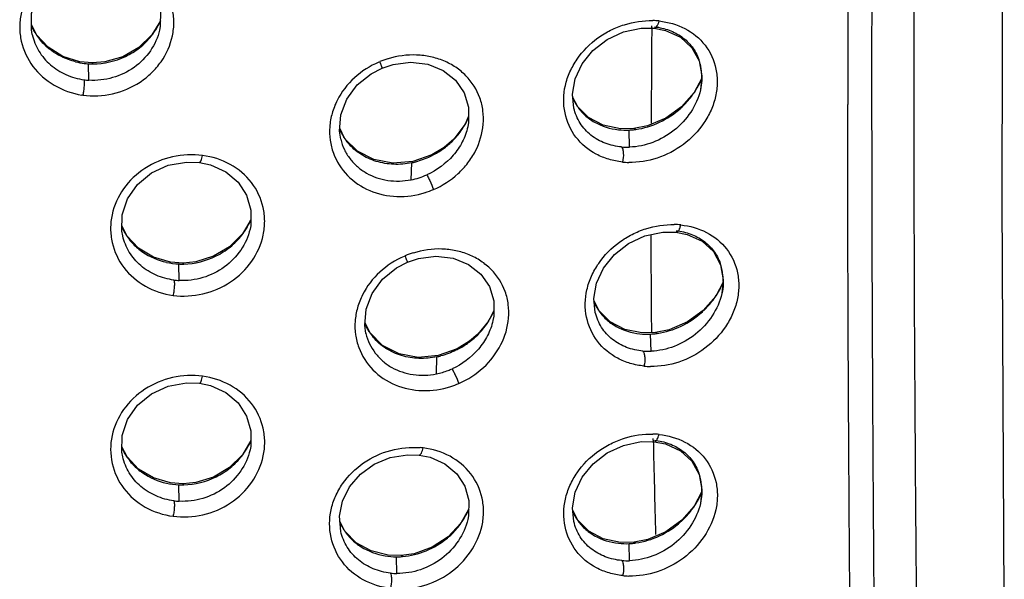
# Model space of a CAD drawing. Header units: millimetres. Extents: x 1200 to 1620, y -113 to 480.
# Tile 32 of 51: x 1307 to 1315, y 322 to 327. Entities that reach past the tile are written whole.
import ezdxf

# ---------------------------------------------------------------- set-up
doc = ezdxf.new("R2010")
doc.units = ezdxf.units.MM
doc.header["$LTSCALE"] = 0.1

msp = doc.modelspace()

# ---------------------------------------------------------------- linework, layer by layer
at = {"color": 7, "linetype": 'Continuous'}
for p, q in [((1306.9931, 326.883), (1306.9489, 326.9716)), ((1308.0521, 326.9269), (1308.0517, 326.9253)), ((1312.1951, 326.9411), (1312.307, 326.9403)), ((1312.2846, 326.9479), (1312.2847, 326.9624)), ((1306.9552, 326.887), (1306.9554, 326.8862)), ((1312.6301, 326.7729), (1312.6916, 326.6589)), ((1307.4737, 326.6421), (1307.366, 326.652)), ((1307.4435, 326.4932), (1307.4396, 326.635)), ((1307.4783, 326.6338), (1307.4737, 326.6421)), ((1309.9659, 326.5978), (1310.0595, 326.6288)), ((1312.6916, 326.6589), (1312.7152, 326.5298)), ((1312.7147, 326.5097), (1312.6495, 326.3881)), ((1312.7152, 326.5298), (1312.7037, 326.4106)), ((1311.6479, 326.2657), (1311.6044, 326.3498)), ((1312.7039, 326.4116), (1312.7037, 326.4106)), ((1313.9705, 326.2373), (1313.9705, 326.2841)), ((1310.7091, 326.1847), (1310.6793, 326.1143)), ((1309.6459, 325.9905), (1309.6009, 326.0811)), ((1310.6793, 326.1143), (1310.5827, 325.9876)), ((1310.7022, 326.0937), (1310.7018, 326.0921)), ((1312.1314, 326.0773), (1312.0164, 326.0752)), ((1312.2496, 326.1012), (1312.1314, 326.0773)), ((1312.1476, 326.0701), (1312.1314, 326.0773)), ((1309.6076, 325.9922), (1309.6092, 325.9854)), ((1312.0943, 325.9176), (1312.0908, 326.0648)), ((1310.4993, 325.915), (1310.3936, 325.8507)), ((1310.5827, 325.9876), (1310.4993, 325.915)), ((1310.5006, 325.9102), (1310.4993, 325.915)), ((1310.3936, 325.8507), (1310.2296, 325.7933)), ((1310.215, 325.6368), (1310.2202, 325.7825)), ((1307.7716, 325.1523), (1307.7274, 325.2401)), ((1307.7342, 325.154), (1307.7337, 325.1563)), ((1308.8299, 325.2137), (1308.8295, 325.2122)), ((1312.3806, 325.1864), (1312.4932, 325.1858)), ((1312.8155, 325.019), (1312.8765, 324.9053)), ((1308.2536, 324.9203), (1308.145, 324.9282)), ((1308.221, 324.7704), (1308.2171, 324.9125)), ((1308.3623, 324.9312), (1308.2536, 324.9203)), ((1308.26, 324.9122), (1308.2536, 324.9203)), ((1310.1837, 324.9277), (1310.2773, 324.9591)), ((1312.8765, 324.9053), (1312.8997, 324.7766)), ((1312.8991, 324.7576), (1312.8347, 324.6367)), ((1312.8997, 324.7766), (1312.8882, 324.6579)), ((1312.8884, 324.659), (1312.8882, 324.6579)), ((1311.8325, 324.509), (1311.7893, 324.5926)), ((1310.926, 324.5135), (1310.8799, 324.4214)), ((1309.863, 324.319), (1309.8181, 324.4092)), ((1310.9191, 324.4271), (1310.9188, 324.4254)), ((1309.8248, 324.3202), (1309.8264, 324.3133)), ((1312.3162, 324.3226), (1312.2007, 324.32)), ((1312.2789, 324.1623), (1312.2755, 324.3099)), ((1312.435, 324.3472), (1312.3162, 324.3226)), ((1312.3329, 324.3156), (1312.3162, 324.3226)), ((1310.7171, 324.2483), (1310.6115, 324.1834)), ((1310.7187, 324.2437), (1310.7171, 324.2483)), ((1310.6115, 324.1834), (1310.4473, 324.1248)), ((1310.4321, 323.9677), (1310.4374, 324.1139)), ((1312.195, 323.3844), (1312.3066, 323.3837)), ((1312.2974, 323.3968), (1312.297, 323.4116)), ((1307.7716, 323.253), (1307.7273, 323.341)), ((1308.8298, 323.3144), (1308.8295, 323.3128)), ((1307.7342, 323.2548), (1307.7336, 323.2571)), ((1312.6302, 323.2162), (1312.6918, 323.1019)), ((1308.2536, 323.021), (1308.145, 323.0289)), ((1308.3622, 323.0319), (1308.2536, 323.021)), ((1312.6918, 323.1019), (1312.7155, 322.9726)), ((1308.221, 322.8711), (1308.2171, 323.0132)), ((1308.26, 323.0128), (1308.2536, 323.021)), ((1312.7132, 322.9489), (1312.6498, 322.8305)), ((1312.7155, 322.9726), (1312.704, 322.8531)), ((1310.7093, 322.8017), (1310.642, 322.682)), ((1311.6483, 322.7084), (1311.6048, 322.7926)), ((1312.7042, 322.8542), (1312.704, 322.8531)), ((1309.6459, 322.6148), (1309.6016, 322.7014)), ((1310.7028, 322.7171), (1310.7025, 322.7159)), ((1312.1323, 322.5198), (1312.0172, 322.5176)), ((1312.2504, 322.5436), (1312.1323, 322.5198)), ((1312.1485, 322.5126), (1312.1323, 322.5198)), ((1312.0948, 322.3601), (1312.0913, 322.5073)), ((1310.1294, 322.4037), (1310.0183, 322.4068)), ((1310.0934, 322.25), (1310.0897, 322.3939)), ((1310.2416, 322.4204), (1310.1294, 322.4037)), ((1310.1404, 322.3959), (1310.1294, 322.4037))]:
    msp.add_line(p, q, dxfattribs=at)
for points in [[(1315.3175, 322.036), (1315.3, 325.4667), (1315.3082, 329.3667), (1315.3069, 333.5151)], [(1306.9557, 326.8862), (1306.9482, 326.9267), (1306.9505, 327.0681), (1306.9971, 327.2042), (1307.0829, 327.3256), (1307.2016, 327.422), (1307.3453, 327.4854), (1307.5017, 327.5119), (1307.611, 327.5069)], [(1307.6109, 327.5069), (1307.7052, 327.4858), (1307.8383, 327.4247), (1307.9465, 327.334), (1308.0212, 327.2197), (1308.0589, 327.09), (1308.0575, 326.9545), (1308.0517, 326.9253)], [(1308.058, 327.0052), (1307.9849, 326.8826), (1307.8736, 326.7737), (1307.7356, 326.6948), (1307.5816, 326.6506), (1307.4737, 326.6421)], [(1311.6146, 326.2542), (1311.602, 326.3724), (1311.6251, 326.5058), (1311.6861, 326.6342), (1311.7793, 326.7497), (1311.9, 326.8438), (1312.0415, 326.9091), (1312.1951, 326.9411)], [(1312.307, 326.9403), (1312.4039, 326.9213), (1312.5319, 326.8628), (1312.6301, 326.7729)], [(1307.366, 326.652), (1307.2194, 326.6976), (1307.0917, 326.7764), (1306.9931, 326.883)], [(1309.6096, 325.9854), (1309.5989, 326.0554), (1309.6097, 326.1956), (1309.6618, 326.3319), (1309.7523, 326.4526), (1309.8722, 326.5492), (1309.9659, 326.5978)], [(1310.0595, 326.6288), (1310.2108, 326.6477), (1310.3585, 326.6303), (1310.4904, 326.5775), (1310.597, 326.4934), (1310.6719, 326.3855), (1310.7094, 326.2621), (1310.7088, 326.1299), (1310.7022, 326.0937)], [(1312.6495, 326.3881), (1312.5421, 326.2652), (1312.406, 326.1672), (1312.2496, 326.1012)], [(1312.0164, 326.0752), (1311.8678, 326.1061), (1311.7422, 326.1716), (1311.6479, 326.2657)], [(1310.2296, 325.7933), (1310.0582, 325.779), (1309.8944, 325.8103), (1309.7531, 325.8832), (1309.6459, 325.9905)], [(1307.7342, 325.154), (1307.7268, 325.1936), (1307.7287, 325.3359), (1307.7754, 325.4736), (1307.8616, 325.5969), (1307.9811, 325.6957), (1308.1259, 325.7613), (1308.2837, 325.7899), (1308.3951, 325.7857)], [(1308.3951, 325.7857), (1308.489, 325.7651), (1308.6206, 325.7054), (1308.727, 325.6164), (1308.8001, 325.504), (1308.837, 325.3761), (1308.8353, 325.2417), (1308.8295, 325.2122)], [(1308.8359, 325.2936), (1308.7643, 325.1716), (1308.6536, 325.0605), (1308.5161, 324.9787), (1308.3623, 324.9312)], [(1308.145, 324.9282), (1307.9979, 324.9711), (1307.87, 325.0476), (1307.7716, 325.1523)], [(1311.7995, 324.4966), (1311.7869, 324.6148), (1311.81, 324.7483), (1311.8709, 324.877), (1311.9641, 324.993), (1312.0849, 325.0878), (1312.2266, 325.1537), (1312.3806, 325.1864)], [(1312.4933, 325.1858), (1312.5905, 325.1669), (1312.718, 325.1085), (1312.8155, 325.019)], [(1310.2773, 324.9591), (1310.4286, 324.9786), (1310.5761, 324.9617), (1310.7078, 324.9095), (1310.8142, 324.826), (1310.8889, 324.7187), (1310.9263, 324.5958), (1310.9258, 324.464), (1310.9191, 324.4271)], [(1309.8269, 324.3133), (1309.8161, 324.3834), (1309.827, 324.5237), (1309.8791, 324.6602), (1309.9696, 324.7814), (1310.0897, 324.8786), (1310.1837, 324.9277)], [(1312.8347, 324.6367), (1312.7275, 324.5132), (1312.5915, 324.4143), (1312.435, 324.3472)], [(1312.2007, 324.32), (1312.052, 324.3503), (1311.9265, 324.4154), (1311.8325, 324.509)], [(1310.8799, 324.4214), (1310.7887, 324.3097), (1310.7171, 324.2483)], [(1310.4473, 324.1248), (1310.2757, 324.1095), (1310.1116, 324.1399), (1309.9702, 324.2122), (1309.863, 324.319)], [(1307.7342, 323.2548), (1307.7267, 323.2949), (1307.7287, 323.4372), (1307.7755, 323.5747), (1307.8618, 323.698), (1307.9813, 323.7966), (1308.126, 323.8621), (1308.2837, 323.8907), (1308.395, 323.8865)], [(1308.395, 323.8865), (1308.4889, 323.866), (1308.6204, 323.8063), (1308.7269, 323.7173), (1308.8, 323.6049), (1308.8369, 323.477), (1308.8353, 323.3426), (1308.8295, 323.3128)], [(1308.8359, 323.3943), (1308.7643, 323.2722), (1308.6535, 323.1611), (1308.5161, 323.0793), (1308.3622, 323.0319)], [(1311.6148, 322.6971), (1311.6023, 322.8163), (1311.6256, 322.9496), (1311.6866, 323.0778), (1311.7797, 323.1932), (1311.9003, 323.2872), (1312.0416, 323.3524), (1312.195, 323.3844)], [(1312.3066, 323.3837), (1312.4037, 323.3648), (1312.5318, 323.3062), (1312.6302, 323.2162)], [(1308.145, 323.0289), (1307.9979, 323.0719), (1307.87, 323.1483), (1307.7716, 323.253)], [(1309.6096, 322.6116), (1309.5979, 322.7427), (1309.624, 322.8727), (1309.6862, 322.9956), (1309.779, 323.104), (1309.8977, 323.1897), (1310.0353, 323.2469), (1310.1828, 323.2723), (1310.285, 323.2692)], [(1310.2849, 323.2692), (1310.3787, 323.2499), (1310.5063, 323.1931), (1310.6075, 323.1081), (1310.6762, 323.0006), (1310.7105, 322.8774), (1310.7085, 322.7463), (1310.7025, 322.7159)], [(1312.6498, 322.8305), (1312.5425, 322.7077), (1312.4065, 322.6097), (1312.2504, 322.5436)], [(1312.0172, 322.5176), (1311.8684, 322.5485), (1311.7427, 322.6141), (1311.6483, 322.7084)], [(1310.0183, 322.4068), (1309.8703, 322.4438), (1309.743, 322.515), (1309.6459, 322.6148)], [(1310.642, 322.682), (1310.5328, 322.5654), (1310.3962, 322.4763), (1310.2416, 322.4204)]]:
    msp.add_lwpolyline(points, dxfattribs=at)
for centre, radius, start, end in [((3936.2305, 323.5302), 2622.2615, 179.7914793, 179.9398277), ((1307.5231, 327.2402), 0.5857, 332.96589, 336.67892), ((1307.425, 327.1728), 0.5218, 203.84212, 205.06593), ((1307.4268, 327.1737), 0.5237, 205.06878, 209.86698), ((1307.503, 327.2512), 0.6086, 325.08668, 329.30847), ((1307.5123, 327.2457), 0.5978, 329.30992, 332.96613), ((1641.3508, 324.6611), 329.0741, 179.601835, 179.745422), ((1312.2762, 326.3225), 0.6845, 84.02579, 88.47157), ((1307.4276, 327.1741), 0.5246, 209.86619, 211.08793), ((1307.4274, 327.174), 0.5244, 211.08827, 217.13103), ((1307.4289, 327.1757), 0.5266, 217.18263, 228.42195), ((1307.4983, 327.2544), 0.6143, 321.53849, 322.98523), ((1307.4986, 327.2542), 0.614, 322.98504, 325.09153), ((1307.4439, 327.1925), 0.5492, 228.40762, 231.43339), ((1310.2425, 325.9422), 0.7705, 107.09652, 112.6676), ((1312.2758, 326.524), 0.4392, 17.48152, 19.57581), ((1307.4768, 327.2473), 0.6135, 256.06699, 263.05894), ((1307.4764, 327.2445), 0.6106, 263.06239, 266.53795), ((1307.4777, 327.2472), 0.6134, 266.4368, 267.63088), ((1307.4776, 327.245), 0.6111, 267.6301, 270.04672), ((1310.2114, 325.9915), 0.7112, 111.86209, 112.61015), ((1312.261, 326.5195), 0.4547, 6.4501, 17.45926), ((1312.2514, 326.5181), 0.4645, 359.83356, 6.48359), ((1307.479, 327.0636), 0.5714, 262.17628, 266.43477), ((1312.0511, 326.7907), 0.7229, 324.07701, 328.97043), ((1312.0553, 326.7882), 0.718, 328.97369, 330.05318), ((1312.061, 326.7849), 0.7114, 330.04943, 333.3073), ((1312.08, 326.7755), 0.6902, 333.30137, 336.27711), ((1307.4876, 327.0514), 0.6919, 261.24363, 261.93802), ((1312.0292, 326.5309), 0.4661, 203.57375, 207.82726), ((1312.0477, 326.7937), 0.7273, 314.25947, 324.04782), ((1312.0226, 326.5274), 0.4586, 207.82193, 213.53161), ((1312.0361, 326.8054), 0.7439, 312.12117, 314.27067), ((1310.1381, 326.4236), 0.6244, 334.21886, 336.63824), ((1310.1005, 326.4453), 0.6678, 316.97039, 327.40415), ((1310.1133, 326.4366), 0.6523, 327.44122, 329.94606), ((1310.1197, 326.4329), 0.6449, 329.94709, 331.78946), ((1310.1273, 326.4288), 0.6363, 331.78795, 334.21955), ((1310.0471, 326.2698), 0.4905, 204.13259, 212.30627), ((1310.0486, 326.2708), 0.4923, 212.30458, 213.09968), ((1310.05, 326.2717), 0.494, 213.105, 220.16127), ((1312.0619, 326.6551), 0.5909, 263.78966, 272.80419), ((1312.0602, 326.697), 0.6329, 272.76824, 274.47108), ((1312.0589, 326.7132), 0.6492, 274.47844, 277.84085), ((1310.0688, 326.4833), 0.7176, 299.53373, 307.00178), ((1310.0852, 326.4596), 0.6888, 307.09425, 315.05011), ((1310.0887, 326.4561), 0.6838, 315.05073, 316.98676), ((1312.074, 326.4771), 0.5599, 265.05625, 272.07374), ((1310.0842, 326.4435), 0.6745, 281.62496, 284.38997), ((1312.1022, 326.4543), 0.6681, 264.024, 268.64315), ((1310.1079, 326.249), 0.7562, 287.59167, 293.2996), ((1308.2019, 325.4423), 0.5204, 203.88288, 205.40397), ((1308.2768, 325.5389), 0.6122, 329.40218, 333.25955), ((1308.2896, 325.5325), 0.598, 333.26064, 336.7785), ((1312.4642, 324.5689), 0.6837, 84.12526, 88.79588), ((1308.2009, 325.4418), 0.5193, 205.40066, 211.4542), ((1308.2608, 325.5489), 0.6312, 321.94957, 323.59035), ((1308.2614, 325.5484), 0.6303, 323.59007, 325.71119), ((1308.2663, 325.5451), 0.6244, 325.70699, 329.40319), ((1394.5788, 325.1598), 82.3011, 179.99483, 180.577879), ((1310.4326, 324.32), 0.7136, 112.0197, 112.82811), ((1310.4643, 324.2708), 0.7731, 107.41071, 112.85416), ((1308.2434, 325.5199), 0.6079, 257.37946, 267.5225), ((1308.2448, 325.5257), 0.6137, 267.41532, 268.73623), ((1308.2448, 325.5248), 0.6128, 268.73585, 271.40658), ((1312.4613, 324.7717), 0.4382, 17.36024, 19.39369), ((1312.4462, 324.7672), 0.454, 6.34005, 17.33686), ((1312.4353, 324.7657), 0.465, 359.77328, 6.37693), ((1308.2475, 325.3395), 0.5696, 262.68631, 267.33621), ((1312.261, 325.0248), 0.694, 333.46691, 336.41124), ((1312.2307, 325.0407), 0.7282, 324.25398, 329.13983), ((1312.2351, 325.038), 0.7231, 329.14357, 330.05812), ((1312.2412, 325.0345), 0.716, 330.05367, 333.47212), ((1312.2062, 324.7695), 0.4571, 202.81633, 212.68207), ((1312.2268, 325.044), 0.7333, 314.51706, 324.22548), ((1310.3362, 324.7661), 0.6452, 329.97182, 334.34689), ((1310.3507, 324.7591), 0.6291, 334.35423, 336.62462), ((1312.194, 324.7622), 0.443, 212.7394, 213.35747), ((1312.2152, 325.0556), 0.7498, 312.35642, 314.52844), ((1310.2613, 324.5969), 0.4874, 204.18184, 212.39791), ((1310.2626, 324.5977), 0.4889, 212.397, 213.21647), ((1310.2638, 324.5986), 0.4904, 213.22132, 220.27417), ((1312.2437, 324.8994), 0.5904, 264.10351, 273.08166), ((1312.2418, 324.9434), 0.6344, 273.04386, 274.76213), ((1312.2403, 324.9599), 0.651, 274.76967, 278.16107), ((1310.2809, 324.8186), 0.7225, 299.88149, 307.29552), ((1312.2563, 324.7211), 0.5592, 265.1906, 272.32421), ((1310.2974, 324.7767), 0.6771, 281.92797, 284.82592), ((1312.2853, 324.6976), 0.6669, 264.13742, 268.99355), ((1310.3223, 324.5815), 0.7591, 287.93073, 293.50548), ((1308.2895, 323.6331), 0.598, 333.25863, 336.78271), ((1312.2784, 322.7701), 0.6795, 84.17503, 88.60707), ((1445.6255, 326.4139), 133.3622, 181.296353, 181.644741), ((1308.202, 323.5431), 0.5205, 203.86701, 205.40155), ((1308.201, 323.5426), 0.5194, 205.39824, 211.45002), ((1308.2614, 323.649), 0.6303, 323.5895, 325.71271), ((1308.2663, 323.6457), 0.6244, 325.70852, 329.40604), ((1308.2768, 323.6396), 0.6122, 329.40505, 333.25758), ((1310.2356, 322.6453), 0.6905, 83.20693, 85.27865), ((1308.2608, 323.6495), 0.6311, 321.94429, 323.58978), ((1312.2751, 322.9667), 0.4403, 17.51899, 19.52228), ((1308.2435, 323.6206), 0.608, 257.37121, 267.51582), ((1312.2604, 322.9622), 0.4556, 6.44559, 17.49653), ((1308.2449, 323.6264), 0.6137, 267.40876, 268.72899), ((1308.2449, 323.6255), 0.6128, 268.7286, 271.39799), ((1312.2508, 322.9608), 0.4653, 359.88083, 6.47927), ((1308.2475, 323.4402), 0.5696, 262.6848, 267.33056), ((1312.0514, 323.2329), 0.7227, 324.10305, 329.02031), ((1312.0555, 323.2304), 0.7179, 329.02361, 330.07682), ((1312.0613, 323.2271), 0.7113, 330.07295, 333.38023), ((1312.0801, 323.2177), 0.6902, 333.37463, 336.32884), ((1310.1149, 323.0603), 0.6504, 332.03328, 335.20648), ((1310.133, 323.0519), 0.6305, 335.21248, 337.15185), ((1312.0302, 322.974), 0.4668, 203.57932, 207.86415), ((1312.048, 323.2358), 0.7272, 314.29934, 324.07403), ((1310.0519, 322.8939), 0.4942, 203.96754, 206.60974), ((1310.0981, 323.0694), 0.6695, 322.41102, 327.5068), ((1310.0996, 323.0685), 0.6678, 327.5065, 330.04996), ((1310.1027, 323.0666), 0.6641, 330.05013, 332.04153), ((1312.0236, 322.9705), 0.4593, 207.85913, 213.49606), ((1312.0366, 323.2473), 0.7434, 312.13978, 314.31045), ((1310.0488, 322.8923), 0.4908, 206.60419, 212.33872), ((1310.0981, 323.0699), 0.6698, 311.82933, 322.37447), ((1310.0868, 323.0824), 0.6867, 309.82657, 311.83997), ((1312.0625, 323.0972), 0.5906, 263.79109, 272.79115), ((1312.0609, 323.139), 0.6324, 272.7558, 274.46852), ((1312.0595, 323.1553), 0.6488, 274.47593, 277.85794), ((1310.0901, 322.9915), 0.5977, 260.42935, 269.96193), ((1310.0917, 323.0094), 0.6155, 269.81181, 271.37126), ((1310.0916, 323.0127), 0.6187, 271.37254, 274.5124), ((1312.0746, 322.9194), 0.5596, 265.08756, 272.0649), ((1310.098, 322.8145), 0.5644, 263.78686, 269.52688), ((1312.1035, 322.896), 0.6679, 264.08967, 268.663)]:
    msp.add_arc(centre, radius, start, end, dxfattribs=at)
for points, knots in [([(1314.5546, 333.3352), (1314.5514, 332.1169), (1314.5426, 329.6806), (1314.534, 326.0256), (1314.5531, 322.3723), (1314.5824, 319.9367), (1314.562, 318.7202)], [0, 0, 0, 0, 0.250073, 0.500104, 0.750245, 1, 1, 1, 1]), ([(1314.2132, 319.9704), (1314.2125, 320.1889), (1314.2094, 320.6257), (1314.2023, 321.4986), (1314.1939, 322.5889), (1314.1855, 323.8969), (1314.1784, 325.6406), (1314.1794, 327.8205), (1314.1845, 329.5646), (1314.1872, 330.4367)], [0, 0, 0, 0, 0.062637, 0.1252, 0.250218, 0.375166, 0.5001, 0.750009, 1, 1, 1, 1]), ([(1307.6335, 327.567), (1307.5487, 327.5793), (1307.3735, 327.5717), (1307.1332, 327.4736), (1306.9467, 327.299), (1306.8603, 327.1075), (1306.844, 326.9471), (1306.8624, 326.7882), (1306.9493, 326.6), (1307.1397, 326.4358), (1307.2999, 326.3797), (1307.3828, 326.3661)], [0, 0, 0, 0, 0.129846, 0.259458, 0.385836, 0.508108, 0.568468, 0.62858, 0.749028, 0.872636, 1, 1, 1, 1]), ([(1307.3911, 326.3649), (1307.4759, 326.3539), (1307.6508, 326.363), (1307.8521, 326.4471), (1307.985, 326.5542), (1308.0929, 326.6803), (1308.1617, 326.8335), (1308.1784, 326.9942), (1308.1604, 327.1522), (1308.0735, 327.3385), (1307.884, 327.5003), (1307.7242, 327.5539), (1307.6415, 327.5658)], [0, 0, 0, 0, 0.129956, 0.259811, 0.324171, 0.387643, 0.510853, 0.571367, 0.631317, 0.750743, 0.873157, 1, 1, 1, 1]), ([(1312.0327, 325.7899), (1311.9932, 325.7946), (1311.9153, 325.8096), (1311.7708, 325.8674), (1311.6185, 325.9937), (1311.5211, 326.2113), (1311.5248, 326.4136), (1311.578, 326.5671), (1311.6609, 326.7142), (1311.7831, 326.8379), (1311.9296, 326.9261), (1312.0855, 326.9898), (1312.212, 327.008), (1312.2944, 327.0067)], [0, 0, 0, 0, 0.061646, 0.122132, 0.239922, 0.357656, 0.479552, 0.543164, 0.608104, 0.739981, 0.806378, 0.872203, 1, 1, 1, 1]), ([(1308.0516, 326.9253), (1308.0371, 326.862), (1307.9809, 326.7387), (1307.8378, 326.5933), (1307.6503, 326.5048), (1307.5117, 326.489), (1307.4435, 326.4933)], [0, 0, 0, 0, 0.241931, 0.491325, 0.745518, 1, 1, 1, 1]), ([(1312.3474, 327.0032), (1312.4245, 326.9941), (1312.5753, 326.9535), (1312.7577, 326.8054), (1312.8378, 326.6268), (1312.8525, 326.4724), (1312.8378, 326.352), (1312.7979, 326.2343), (1312.7155, 326.0862), (1312.5653, 325.9301), (1312.3378, 325.8112), (1312.1688, 325.7849), (1312.0864, 325.7865)], [0, 0, 0, 0, 0.120812, 0.237086, 0.353869, 0.41452, 0.476979, 0.541214, 0.606803, 0.739556, 0.87164, 1, 1, 1, 1]), ([(1312.307, 326.9403), (1312.3082, 326.9402), (1312.3139, 326.9404), (1312.3189, 326.9438), (1312.3221, 326.9469)], [0, 0, 0, 0, 0.218107, 1, 1, 1, 1]), ([(1312.3099, 326.953), (1312.3523, 326.9482), (1312.435, 326.929), (1312.5469, 326.8708), (1312.6369, 326.7837), (1312.6759, 326.7099), (1312.6897, 326.6711)], [0, 0, 0, 0, 0.256894, 0.506037, 0.751822, 1, 1, 1, 1]), ([(1312.3221, 326.9469), (1312.3236, 326.9483), (1312.3302, 326.9558), (1312.3349, 326.9647), (1312.338, 326.9718)], [0, 0, 0, 0, 0.21541, 1, 1, 1, 1]), ([(1312.338, 326.9718), (1312.3391, 326.9742), (1312.3431, 326.9842), (1312.3461, 326.9946), (1312.348, 327.0026)], [0, 0, 0, 0, 0.243431, 1, 1, 1, 1]), ([(1306.9557, 326.8862), (1306.967, 326.8367), (1307.0059, 326.7396), (1307.1081, 326.6195), (1307.2441, 326.5345), (1307.3481, 326.5048), (1307.4014, 326.4975)], [0, 0, 0, 0, 0.243175, 0.490291, 0.742322, 1, 1, 1, 1]), ([(1307.4783, 326.6338), (1307.5736, 326.6339), (1307.7189, 326.6678), (1307.882, 326.7677), (1307.9501, 326.8354), (1307.9794, 326.8723)], [0, 0, 0, 0, 0.50112, 0.752211, 1, 1, 1, 1]), ([(1307.3291, 326.6519), (1307.3083, 326.6571), (1307.2271, 326.6818), (1307.1511, 326.7236), (1307.1016, 326.7631)], [0, 0, 0, 0, 0.253222, 1, 1, 1, 1]), ([(1310.4081, 325.5527), (1310.4848, 325.5863), (1310.5923, 325.6563), (1310.7057, 325.7788), (1310.7928, 325.9162), (1310.84, 326.073), (1310.8373, 326.23), (1310.8016, 326.3784), (1310.7178, 326.5106), (1310.6003, 326.6081), (1310.4968, 326.6634), (1310.3826, 326.6984), (1310.2208, 326.7192), (1310.0956, 326.7021), (1310.0169, 326.6771)], [0, 0, 0, 0, 0.131469, 0.196801, 0.261246, 0.385839, 0.446496, 0.506141, 0.623878, 0.683745, 0.744638, 0.806845, 0.870322, 1, 1, 1, 1]), ([(1309.9379, 326.6481), (1309.8611, 326.6161), (1309.7188, 326.526), (1309.5909, 326.3604), (1309.5321, 326.2102), (1309.5111, 326.094), (1309.5142, 325.9775), (1309.5517, 325.829), (1309.6568, 325.6623), (1309.8557, 325.5297), (1310.0949, 325.4799), (1310.2589, 325.5024), (1310.3375, 325.5265)], [0, 0, 0, 0, 0.131123, 0.259365, 0.322065, 0.383615, 0.444191, 0.504096, 0.623228, 0.74481, 0.87051, 1, 1, 1, 1]), ([(1309.9659, 326.5978), (1309.9662, 326.5979), (1309.9656, 326.5999), (1309.9651, 326.6024), (1309.9633, 326.6076), (1309.961, 326.6141), (1309.958, 326.6223), (1309.9532, 326.6349), (1309.9493, 326.6448), (1309.9465, 326.6516)], [0, 0, 0, 0, 0.019802, 0.074718, 0.166046, 0.290654, 0.442662, 0.616042, 1, 1, 1, 1]), ([(1312.7158, 326.5168), (1312.7158, 326.508), (1312.7147, 326.4727), (1312.7096, 326.4376), (1312.7038, 326.4116)], [0, 0, 0, 0, 0.246807, 1, 1, 1, 1]), ([(1307.4013, 326.4975), (1307.403, 326.4912), (1307.4036, 326.4731), (1307.4023, 326.4415), (1307.398, 326.4037), (1307.3936, 326.3774), (1307.3911, 326.3649)], [0, 0, 0, 0, 0.146457, 0.401393, 0.712635, 1, 1, 1, 1]), ([(1312.7036, 326.4106), (1312.6883, 326.3429), (1312.6286, 326.212), (1312.4845, 326.0543), (1312.2999, 325.9493), (1312.1621, 325.92), (1312.0943, 325.9176)], [0, 0, 0, 0, 0.249127, 0.504073, 0.756221, 1, 1, 1, 1]), ([(1312.0255, 325.9193), (1311.9776, 325.9236), (1311.8834, 325.9447), (1311.7579, 326.0144), (1311.6618, 326.1203), (1311.6256, 326.2085), (1311.6146, 326.2542)], [0, 0, 0, 0, 0.255658, 0.504595, 0.750692, 1, 1, 1, 1]), ([(1311.6403, 326.274), (1311.6597, 326.2449), (1311.7054, 326.1908), (1311.8211, 326.1076), (1311.9267, 326.0756), (1311.9977, 326.0678)], [0, 0, 0, 0, 0.247258, 0.495082, 1, 1, 1, 1]), ([(1312.1476, 326.0701), (1312.218, 326.0798), (1312.3584, 326.1231), (1312.4805, 326.2044), (1312.535, 326.2537)], [0, 0, 0, 0, 0.491595, 1, 1, 1, 1]), ([(1313.8786, 316.5284), (1313.9296, 316.9346), (1313.9702, 317.5463), (1313.9928, 318.3604), (1314.0016, 318.9678), (1314.0056, 319.5747), (1314.0035, 320.1812), (1313.9985, 320.7873), (1313.9922, 321.5951), (1313.9845, 322.6046), (1313.9742, 324.2192), (1313.9708, 325.4301), (1313.9705, 326.2373)], [0, 0, 0, 0, 0.126435, 0.189059, 0.251577, 0.314058, 0.376495, 0.4389, 0.501284, 0.626007, 0.750681, 1, 1, 1, 1]), ([(1310.7019, 326.0921), (1310.692, 326.0477), (1310.6598, 325.9599), (1310.5544, 325.8047), (1310.436, 325.7177), (1310.3499, 325.6795)], [0, 0, 0, 0, 0.244207, 0.494595, 1, 1, 1, 1]), ([(1309.6096, 325.9855), (1309.6168, 325.9553), (1309.6376, 325.8962), (1309.6869, 325.8165), (1309.7514, 325.7476), (1309.8557, 325.6729), (1310.0146, 325.6199), (1310.1492, 325.6243), (1310.2149, 325.6371)], [0, 0, 0, 0, 0.12097, 0.241786, 0.363163, 0.486196, 0.739, 1, 1, 1, 1]), ([(1310.2202, 325.7825), (1310.1694, 325.7721), (1310.0662, 325.7636), (1309.915, 325.7887), (1309.7782, 325.8504), (1309.7037, 325.9162), (1309.6725, 325.9531)], [0, 0, 0, 0, 0.259022, 0.511845, 0.758345, 1, 1, 1, 1]), ([(1312.0255, 325.9193), (1312.0302, 325.9137), (1312.0372, 325.8959), (1312.043, 325.8521), (1312.0395, 325.8145), (1312.0337, 325.7894)], [0, 0, 0, 0, 0.165052, 0.41822, 1, 1, 1, 1]), ([(1308.4206, 325.846), (1308.3356, 325.8582), (1308.1593, 325.8495), (1307.918, 325.7489), (1307.7301, 325.5721), (1307.6423, 325.3788), (1307.6256, 325.2169), (1307.6439, 325.0575), (1307.7314, 324.8693), (1307.9235, 324.7071), (1308.0846, 324.654), (1308.1677, 324.6421)], [0, 0, 0, 0, 0.129551, 0.259671, 0.386984, 0.510048, 0.570579, 0.630674, 0.750581, 0.87333, 1, 1, 1, 1]), ([(1308.1677, 324.6421), (1308.2528, 324.6315), (1308.4286, 324.642), (1308.6694, 324.7449), (1308.8551, 324.9248), (1308.9424, 325.1189), (1308.9597, 325.2809), (1308.9419, 325.4393), (1308.8548, 325.6254), (1308.6639, 325.7852), (1308.5034, 325.8358), (1308.4206, 325.846)], [0, 0, 0, 0, 0.129832, 0.260225, 0.388462, 0.512554, 0.573303, 0.633288, 0.752236, 0.873806, 1, 1, 1, 1]), ([(1308.3951, 325.7857), (1308.3975, 325.7853), (1308.4039, 325.7916), (1308.4091, 325.8042), (1308.4156, 325.8235), (1308.419, 325.8381), (1308.4206, 325.846)], [0, 0, 0, 0, 0.108992, 0.329036, 0.642293, 1, 1, 1, 1]), ([(1310.4225, 325.859), (1310.4091, 325.8513), (1310.3546, 325.8228), (1310.2965, 325.8013), (1310.2519, 325.7898)], [0, 0, 0, 0, 0.251623, 1, 1, 1, 1]), ([(1310.3499, 325.6795), (1310.3534, 325.6741), (1310.3618, 325.6575), (1310.3818, 325.6156), (1310.3976, 325.5787), (1310.4081, 325.5527)], [0, 0, 0, 0, 0.139234, 0.397842, 1, 1, 1, 1]), ([(1312.2172, 324.0342), (1312.1778, 324.0388), (1312.1001, 324.0536), (1311.956, 324.111), (1311.804, 324.2369), (1311.7068, 324.4543), (1311.7105, 324.6565), (1311.7637, 324.8102), (1311.8466, 324.9575), (1311.9686, 325.0814), (1312.1147, 325.1702), (1312.2701, 325.2344), (1312.3963, 325.2532), (1312.4786, 325.2524)], [0, 0, 0, 0, 0.061509, 0.121857, 0.239424, 0.357112, 0.479176, 0.542927, 0.608006, 0.740095, 0.806531, 0.872347, 1, 1, 1, 1]), ([(1312.5342, 325.2489), (1312.611, 325.24), (1312.7613, 325.1998), (1312.9433, 325.0523), (1313.0231, 324.8739), (1313.0378, 324.7197), (1313.023, 324.5992), (1312.9831, 324.4814), (1312.9009, 324.3331), (1312.7511, 324.1768), (1312.5244, 324.057), (1312.3559, 324.0298), (1312.2736, 324.0308)], [0, 0, 0, 0, 0.120495, 0.236511, 0.353246, 0.413974, 0.476556, 0.540944, 0.606679, 0.739637, 0.871753, 1, 1, 1, 1]), ([(1308.1748, 324.7745), (1308.1222, 324.7813), (1308.0195, 324.8096), (1307.8851, 324.8922), (1307.784, 325.0099), (1307.7456, 325.1052), (1307.7342, 325.154)], [0, 0, 0, 0, 0.257955, 0.509998, 0.756508, 1, 1, 1, 1]), ([(1307.7579, 325.1708), (1307.7766, 325.1403), (1307.821, 325.0824), (1307.9334, 324.9877), (1308.0382, 324.9431), (1308.1104, 324.9269)], [0, 0, 0, 0, 0.245229, 0.493685, 1, 1, 1, 1]), ([(1308.8294, 325.2122), (1308.8001, 325.0845), (1308.6332, 324.8446), (1308.3559, 324.7641), (1308.221, 324.7705)], [0, 0, 0, 0, 0.492401, 1, 1, 1, 1]), ([(1308.26, 324.9122), (1308.3551, 324.9145), (1308.4994, 324.9515), (1308.6609, 325.054), (1308.7286, 325.1226), (1308.7578, 325.1599)], [0, 0, 0, 0, 0.499601, 0.751148, 1, 1, 1, 1]), ([(1312.4933, 325.1858), (1312.4945, 325.1857), (1312.5003, 325.1859), (1312.5054, 325.1893), (1312.5087, 325.1924)], [0, 0, 0, 0, 0.219301, 1, 1, 1, 1]), ([(1312.4962, 325.1986), (1312.5384, 325.1939), (1312.6209, 325.1749), (1312.7326, 325.117), (1312.8223, 325.0299), (1312.861, 324.956), (1312.8747, 324.9172)], [0, 0, 0, 0, 0.256648, 0.505566, 0.751359, 1, 1, 1, 1]), ([(1312.5087, 325.1924), (1312.5102, 325.1938), (1312.5169, 325.2013), (1312.5217, 325.2103), (1312.5249, 325.2174)], [0, 0, 0, 0, 0.216027, 1, 1, 1, 1]), ([(1310.1558, 324.9777), (1310.0789, 324.9453), (1309.9365, 324.8545), (1309.8088, 324.6881), (1309.7501, 324.5375), (1309.7293, 324.4209), (1309.7326, 324.3043), (1309.7704, 324.1558), (1309.8759, 323.9894), (1310.0753, 323.858), (1310.3146, 323.8094), (1310.4785, 323.8333), (1310.5569, 323.8583)], [0, 0, 0, 0, 0.131287, 0.259796, 0.32262, 0.384261, 0.444882, 0.504778, 0.623752, 0.745086, 0.870579, 1, 1, 1, 1]), ([(1310.1837, 324.9277), (1310.1841, 324.9279), (1310.1837, 324.9298), (1310.1832, 324.9325), (1310.1815, 324.9377), (1310.1783, 324.9473), (1310.1727, 324.9622), (1310.1678, 324.9748), (1310.1651, 324.9815)], [0, 0, 0, 0, 0.020864, 0.076037, 0.167343, 0.291755, 0.616538, 1, 1, 1, 1]), ([(1310.6259, 323.8844), (1310.7028, 323.9179), (1310.8454, 324.0105), (1310.999, 324.2087), (1311.0581, 324.4065), (1311.0552, 324.5639), (1311.0192, 324.7123), (1310.9352, 324.8443), (1310.8174, 324.9412), (1310.7138, 324.9959), (1310.5995, 325.0302), (1310.4376, 325.0502), (1310.3126, 325.0322), (1310.234, 325.0068)], [0, 0, 0, 0, 0.131678, 0.261276, 0.386181, 0.44693, 0.506606, 0.624239, 0.684006, 0.744793, 0.806907, 0.870318, 1, 1, 1, 1]), ([(1308.1748, 324.7745), (1308.1771, 324.7683), (1308.1788, 324.7501), (1308.1784, 324.7186), (1308.1746, 324.6808), (1308.1703, 324.6546), (1308.1677, 324.6421)], [0, 0, 0, 0, 0.148598, 0.403185, 0.713148, 1, 1, 1, 1]), ([(1312.9003, 324.7638), (1312.9003, 324.7551), (1312.8991, 324.7199), (1312.8941, 324.6848), (1312.8883, 324.659)], [0, 0, 0, 0, 0.246752, 1, 1, 1, 1]), ([(1312.8881, 324.6579), (1312.8728, 324.59), (1312.8129, 324.4588), (1312.6687, 324.3005), (1312.4844, 324.1948), (1312.3467, 324.165), (1312.2789, 324.1623)], [0, 0, 0, 0, 0.249617, 0.5048, 0.756761, 1, 1, 1, 1]), ([(1312.2091, 324.1638), (1312.1614, 324.1679), (1312.0677, 324.1887), (1311.9425, 324.2578), (1311.8466, 324.3631), (1311.8106, 324.4511), (1311.7995, 324.4966)], [0, 0, 0, 0, 0.255426, 0.504169, 0.750289, 1, 1, 1, 1]), ([(1311.824, 324.5186), (1311.8434, 324.4893), (1311.8893, 324.4349), (1312.0054, 324.3513), (1312.1116, 324.3198), (1312.1829, 324.3124)], [0, 0, 0, 0, 0.247549, 0.495307, 1, 1, 1, 1]), ([(1312.3329, 324.3156), (1312.4034, 324.3256), (1312.5439, 324.3698), (1312.6659, 324.4519), (1312.7203, 324.5015)], [0, 0, 0, 0, 0.491196, 1, 1, 1, 1]), ([(1310.9188, 324.4254), (1310.9089, 324.3808), (1310.8767, 324.2928), (1310.7712, 324.1371), (1310.6528, 324.0496), (1310.5667, 324.011)], [0, 0, 0, 0, 0.244362, 0.494895, 1, 1, 1, 1]), ([(1310.7187, 324.2437), (1310.7365, 324.2573), (1310.8045, 324.3148), (1310.8615, 324.3855), (1310.8948, 324.4432)], [0, 0, 0, 0, 0.25163, 1, 1, 1, 1]), ([(1309.8265, 324.3133), (1309.8411, 324.253), (1309.8835, 324.1661), (1309.9693, 324.0746), (1310.0743, 324.0012), (1310.2328, 323.9499), (1310.3667, 323.9546), (1310.4321, 323.9677)], [0, 0, 0, 0, 0.242309, 0.364359, 0.48764, 0.739318, 1, 1, 1, 1]), ([(1310.4374, 324.1139), (1310.3867, 324.1032), (1310.2836, 324.0941), (1310.1325, 324.1183), (1309.9955, 324.1793), (1309.9209, 324.2448), (1309.8897, 324.2816)], [0, 0, 0, 0, 0.259225, 0.512028, 0.758399, 1, 1, 1, 1]), ([(1310.6409, 324.1921), (1310.6275, 324.1844), (1310.5732, 324.1555), (1310.5152, 324.1336), (1310.4708, 324.1218)], [0, 0, 0, 0, 0.251748, 1, 1, 1, 1]), ([(1312.2091, 324.1638), (1312.2139, 324.1582), (1312.2211, 324.1404), (1312.2272, 324.0965), (1312.2238, 324.0589), (1312.218, 324.0338)], [0, 0, 0, 0, 0.166061, 0.419401, 1, 1, 1, 1]), ([(1310.4321, 323.9677), (1310.4667, 323.9747), (1310.5122, 323.988), (1310.5557, 324.0061), (1310.5665, 324.0109)], [0, 0, 0, 0, 0.748522, 1, 1, 1, 1]), ([(1310.5667, 324.011), (1310.5704, 324.0057), (1310.5791, 323.9892), (1310.5995, 323.9473), (1310.6155, 323.9104), (1310.6259, 323.8844)], [0, 0, 0, 0, 0.139476, 0.398283, 1, 1, 1, 1]), ([(1308.4205, 323.9468), (1308.3354, 323.9585), (1308.1593, 323.9493), (1307.9179, 323.8489), (1307.7302, 323.6717), (1307.6256, 323.442), (1307.6265, 323.1939), (1307.7313, 322.9691), (1307.9227, 322.806), (1308.0845, 322.7535), (1308.1677, 322.7428)], [0, 0, 0, 0, 0.129678, 0.25987, 0.387258, 0.510401, 0.630403, 0.750392, 0.873232, 1, 1, 1, 1]), ([(1308.1677, 322.7428), (1308.2527, 322.7309), (1308.429, 322.7405), (1308.6697, 322.8439), (1308.8556, 323.024), (1308.9428, 323.2183), (1308.96, 323.3805), (1308.942, 323.539), (1308.8548, 323.7253), (1308.6637, 323.8851), (1308.5033, 323.9361), (1308.4205, 323.9468)], [0, 0, 0, 0, 0.129741, 0.260159, 0.388399, 0.512494, 0.57325, 0.633247, 0.75222, 0.873802, 1, 1, 1, 1]), ([(1308.395, 323.8865), (1308.3974, 323.8861), (1308.4038, 323.8924), (1308.409, 323.9051), (1308.4155, 323.9243), (1308.4189, 323.9389), (1308.4205, 323.9468)], [0, 0, 0, 0, 0.108927, 0.329014, 0.642283, 1, 1, 1, 1]), ([(1312.0347, 322.2316), (1311.9951, 322.2362), (1311.9171, 322.2511), (1311.7724, 322.3089), (1311.6199, 322.4352), (1311.5222, 322.653), (1311.5255, 322.8554), (1311.5785, 323.0092), (1311.6612, 323.1565), (1311.7833, 323.2804), (1311.9297, 323.3689), (1312.0856, 323.4328), (1312.2121, 323.4511), (1312.2947, 323.4498)], [0, 0, 0, 0, 0.061665, 0.122176, 0.240022, 0.357805, 0.479716, 0.543318, 0.608238, 0.740062, 0.806433, 0.872236, 1, 1, 1, 1]), ([(1312.3471, 323.4464), (1312.4243, 323.4374), (1312.5753, 323.3969), (1312.7581, 323.2487), (1312.8385, 323.0699), (1312.8535, 322.9154), (1312.8338, 322.7531), (1312.7456, 322.5583), (1312.5671, 322.3724), (1312.3394, 322.2531), (1312.1704, 322.2267), (1312.0879, 322.2282)], [0, 0, 0, 0, 0.120891, 0.237283, 0.354201, 0.41491, 0.477412, 0.606729, 0.73949, 0.871591, 1, 1, 1, 1]), ([(1312.3066, 323.3837), (1312.3078, 323.3836), (1312.3134, 323.3838), (1312.3185, 323.3872), (1312.3216, 323.3903)], [0, 0, 0, 0, 0.217957, 1, 1, 1, 1]), ([(1312.3095, 323.3964), (1312.3519, 323.3916), (1312.4348, 323.3725), (1312.5471, 323.3141), (1312.6372, 323.2268), (1312.6762, 323.1527), (1312.69, 323.1138)], [0, 0, 0, 0, 0.256806, 0.505919, 0.751739, 1, 1, 1, 1]), ([(1312.3216, 323.3903), (1312.3232, 323.3918), (1312.3297, 323.3993), (1312.3344, 323.4082), (1312.3375, 323.4153)], [0, 0, 0, 0, 0.215286, 1, 1, 1, 1]), ([(1312.3375, 323.4153), (1312.3386, 323.4177), (1312.3426, 323.4278), (1312.3456, 323.4382), (1312.3475, 323.4461)], [0, 0, 0, 0, 0.243477, 1, 1, 1, 1]), ([(1308.8293, 323.3129), (1308.8001, 323.1852), (1308.6332, 322.9453), (1308.3558, 322.8648), (1308.221, 322.8712)], [0, 0, 0, 0, 0.492405, 1, 1, 1, 1]), ([(1310.0368, 322.1218), (1309.956, 322.1323), (1309.7982, 322.1795), (1309.6105, 322.3375), (1309.5091, 322.5584), (1309.51, 322.7625), (1309.5618, 322.9162), (1309.6442, 323.0626), (1309.7994, 323.2145), (1310.0351, 323.323), (1310.2082, 323.3396), (1310.2924, 323.3334)], [0, 0, 0, 0, 0.124534, 0.245035, 0.363833, 0.484499, 0.546819, 0.610357, 0.739878, 0.871002, 1, 1, 1, 1]), ([(1310.0622, 322.1193), (1310.1462, 322.1119), (1310.3196, 322.1298), (1310.5544, 322.2413), (1310.7367, 322.4244), (1310.824, 322.6189), (1310.8424, 322.7809), (1310.8257, 322.9373), (1310.7416, 323.1199), (1310.5542, 323.2737), (1310.3982, 323.3207), (1310.3179, 323.3303)], [0, 0, 0, 0, 0.12926, 0.26064, 0.39104, 0.517392, 0.578838, 0.639032, 0.756912, 0.876096, 1, 1, 1, 1]), ([(1310.285, 323.2692), (1310.2882, 323.2688), (1310.2966, 323.2739), (1310.3083, 323.2949), (1310.3145, 323.3152), (1310.3179, 323.3303)], [0, 0, 0, 0, 0.133551, 0.356998, 1, 1, 1, 1]), ([(1308.1748, 322.8752), (1308.1222, 322.882), (1308.0195, 322.9103), (1307.8851, 322.9929), (1307.784, 323.1107), (1307.7455, 323.206), (1307.7342, 323.2548)], [0, 0, 0, 0, 0.257951, 0.509996, 0.756508, 1, 1, 1, 1]), ([(1307.7579, 323.2716), (1307.7766, 323.241), (1307.8209, 323.1832), (1307.9333, 323.0884), (1308.0381, 323.0438), (1308.1104, 323.0276)], [0, 0, 0, 0, 0.24523, 0.493687, 1, 1, 1, 1]), ([(1308.26, 323.0128), (1308.3551, 323.0152), (1308.4993, 323.0521), (1308.6609, 323.1546), (1308.7285, 323.2232), (1308.7577, 323.2605)], [0, 0, 0, 0, 0.499607, 0.75115, 1, 1, 1, 1]), ([(1312.7161, 322.9599), (1312.7161, 322.9511), (1312.715, 322.9156), (1312.7099, 322.8803), (1312.7041, 322.8542)], [0, 0, 0, 0, 0.246826, 1, 1, 1, 1]), ([(1308.1748, 322.8752), (1308.1771, 322.869), (1308.1788, 322.8508), (1308.1785, 322.8193), (1308.1747, 322.7815), (1308.1703, 322.7553), (1308.1677, 322.7428)], [0, 0, 0, 0, 0.148579, 0.40315, 0.713123, 1, 1, 1, 1]), ([(1312.7039, 322.8531), (1312.6886, 322.7855), (1312.6289, 322.6546), (1312.4849, 322.4968), (1312.3004, 322.3918), (1312.1626, 322.3625), (1312.0948, 322.3601)], [0, 0, 0, 0, 0.249175, 0.504079, 0.756192, 1, 1, 1, 1]), ([(1310.7025, 322.7159), (1310.6876, 322.6504), (1310.6297, 322.5232), (1310.4864, 322.3709), (1310.3003, 322.2728), (1310.1616, 322.2495), (1310.0934, 322.2501)], [0, 0, 0, 0, 0.2451, 0.497417, 0.750888, 1, 1, 1, 1]), ([(1312.0265, 322.3618), (1311.9784, 322.366), (1311.8841, 322.3872), (1311.7584, 322.457), (1311.6621, 322.563), (1311.6259, 322.6514), (1311.6148, 322.6971)], [0, 0, 0, 0, 0.255627, 0.504571, 0.75069, 1, 1, 1, 1]), ([(1311.6406, 322.717), (1311.6599, 322.6878), (1311.7057, 322.6335), (1311.8216, 322.5501), (1311.9274, 322.5181), (1311.9985, 322.5103)], [0, 0, 0, 0, 0.24729, 0.495132, 1, 1, 1, 1]), ([(1312.1485, 322.5126), (1312.2188, 322.5222), (1312.359, 322.5656), (1312.481, 322.6468), (1312.5354, 322.6961)], [0, 0, 0, 0, 0.491673, 1, 1, 1, 1]), ([(1310.0368, 322.2534), (1309.9863, 322.2589), (1309.8874, 322.2838), (1309.7571, 322.3604), (1309.6582, 322.4725), (1309.6208, 322.5644), (1309.6096, 322.6116)], [0, 0, 0, 0, 0.257287, 0.508059, 0.754253, 1, 1, 1, 1]), ([(1309.6341, 322.6298), (1309.6532, 322.5998), (1309.6982, 322.5434), (1309.8126, 322.4535), (1309.9185, 322.4146), (1309.9906, 322.4024)], [0, 0, 0, 0, 0.245906, 0.494045, 1, 1, 1, 1]), ([(1310.1404, 322.3959), (1310.21, 322.4013), (1310.3492, 322.4359), (1310.4721, 322.5095), (1310.5266, 322.555)], [0, 0, 0, 0, 0.495869, 1, 1, 1, 1]), ([(1312.0265, 322.3618), (1312.0312, 322.3562), (1312.0381, 322.3382), (1312.0439, 322.2942), (1312.0404, 322.2565), (1312.0345, 322.2313)], [0, 0, 0, 0, 0.165133, 0.418831, 1, 1, 1, 1]), ([(1310.0368, 322.2534), (1310.0404, 322.2475), (1310.0447, 322.2291), (1310.0471, 322.1848), (1310.0427, 322.1468), (1310.0369, 322.1212)], [0, 0, 0, 0, 0.155762, 0.410315, 1, 1, 1, 1])]:
    msp.add_open_spline(points, degree=3, knots=knots, dxfattribs=at)
for points in [[(1310.215, 325.6368), (1310.2612, 325.6458), (1310.3066, 325.6604), (1310.3497, 325.6795)], [(1312.5249, 325.2174), (1312.5293, 325.2273), (1312.5325, 325.2377), (1312.535, 325.2483)]]:
    msp.add_open_spline(points, degree=3, dxfattribs=at)

doc.saveas('drawing.dxf')
